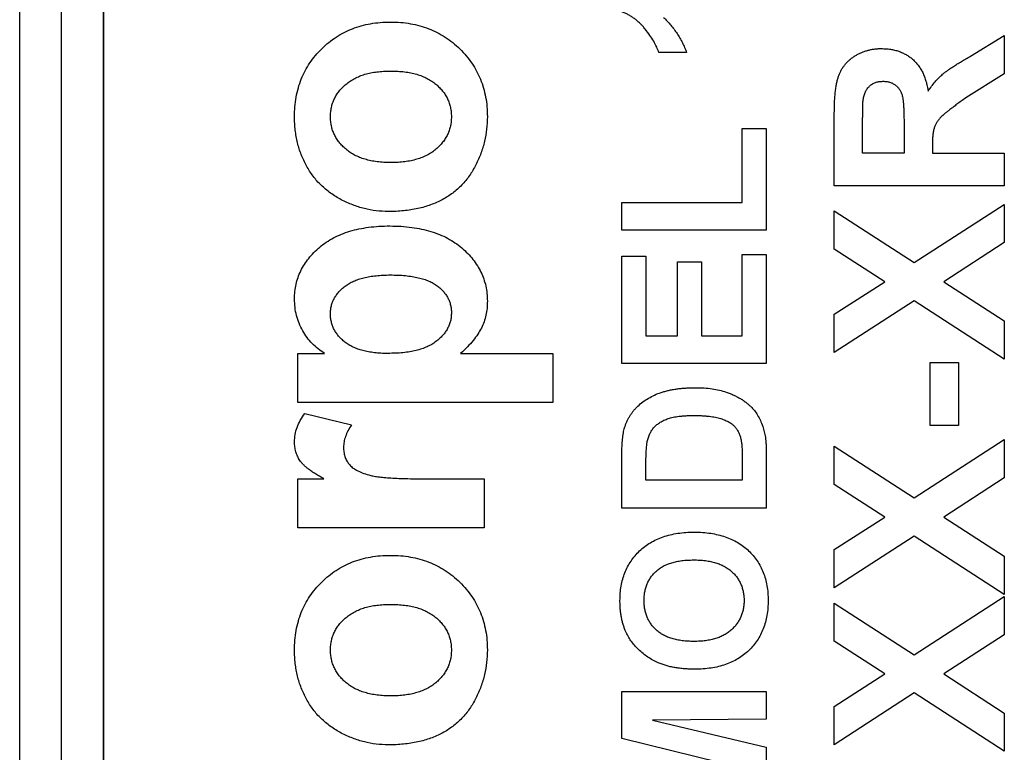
# Model space of a CAD drawing. Header units: millimetres. Extents: x 10 to 272, y 8 to 208.
# Tile 8 of 75: x 84.76 to 87.66, y 39.95 to 42.11. Entities that reach past the tile are written whole.
import ezdxf

# ---------------------------------------------------------------- set-up
doc = ezdxf.new("R2010")
doc.units = ezdxf.units.MM

msp = doc.modelspace()

# ---------------------------------------------------------------- linework, layer by layer
at = {"color": 7, "linetype": 'Continuous', "lineweight": 25}
for p, q in [((84.7611, 35.5375), (84.7611, 53.1723)), ((84.8837, 35.5375), (84.8837, 53.1723)), ((85.0062, 53.1723), (85.0062, 35.5375)), ((85.0072, 53.0029), (85.0072, 35.7069)), ((87.5582, 42.0002), (87.6572, 42.0608)), ((87.6572, 42.0608), (87.6572, 41.9484)), ((86.7229, 42.0108), (86.6412, 42.0108)), ((87.6572, 41.9484), (87.5437, 41.8773)), ((87.1572, 41.6185), (87.1572, 41.8283)), ((87.2405, 41.7146), (87.2405, 41.7963)), ((87.3623, 41.792), (87.3623, 41.7146)), ((86.8863, 41.5694), (86.8863, 41.7874)), ((86.8863, 41.7874), (86.9572, 41.7874)), ((86.9572, 41.7874), (86.9572, 41.4877)), ((87.4456, 41.7361), (87.4456, 41.7146)), ((87.3623, 41.7146), (87.2405, 41.7146)), ((87.4456, 41.7146), (87.6572, 41.7146)), ((87.6572, 41.7146), (87.6572, 41.6185)), ((87.6572, 41.6185), (87.1572, 41.6185)), ((86.5322, 41.4877), (86.5322, 41.5694)), ((86.5322, 41.5694), (86.8863, 41.5694)), ((87.3924, 41.3926), (87.6572, 41.564)), ((87.6572, 41.564), (87.6572, 41.4516)), ((87.1572, 41.4324), (87.1572, 41.5447)), ((87.1572, 41.5447), (87.3924, 41.3926)), ((86.9572, 41.4877), (86.5322, 41.4877)), ((87.6572, 41.4516), (87.4792, 41.3364)), ((86.8863, 41.1771), (86.8863, 41.4169)), ((86.8863, 41.4169), (86.9572, 41.4169)), ((86.9572, 41.4169), (86.9572, 41.0954)), ((87.3055, 41.3364), (87.1572, 41.4324)), ((86.5322, 41.0954), (86.5322, 41.4114)), ((86.5322, 41.4114), (86.603, 41.4114)), ((86.603, 41.4114), (86.603, 41.1771)), ((86.6956, 41.1771), (86.6956, 41.3951)), ((86.6956, 41.3951), (86.7665, 41.3951)), ((86.7665, 41.3951), (86.7665, 41.1771)), ((87.1572, 41.2405), (87.3055, 41.3364)), ((87.4792, 41.3364), (87.6572, 41.2212)), ((87.3924, 41.2802), (87.1572, 41.1281)), ((87.6572, 41.1088), (87.3924, 41.2802)), ((87.1572, 41.1281), (87.1572, 41.2405)), ((87.6572, 41.2212), (87.6572, 41.1088)), ((86.603, 41.1771), (86.6956, 41.1771)), ((86.7665, 41.1771), (86.8863, 41.1771)), ((85.579, 41.1255), (85.658, 41.1255)), ((85.579, 40.9813), (85.579, 41.1255)), ((86.0581, 41.1255), (86.329, 41.1255)), ((86.329, 41.1255), (86.329, 40.9813)), ((86.9572, 41.0954), (86.5322, 41.0954)), ((87.4392, 40.9133), (87.4392, 41.0992)), ((87.4392, 41.0992), (87.5226, 41.0992)), ((87.5226, 41.0992), (87.5226, 40.9133)), ((86.329, 40.9813), (85.579, 40.9813)), ((85.5998, 40.9486), (85.7369, 40.9149)), ((87.5226, 40.9133), (87.4392, 40.9133)), ((87.3924, 40.7003), (87.6572, 40.8717)), ((87.6572, 40.8717), (87.6572, 40.7593)), ((87.1572, 40.74), (87.1572, 40.8524)), ((87.1572, 40.8524), (87.3924, 40.7003)), ((86.5322, 40.6704), (86.5322, 40.8263)), ((86.8863, 40.8194), (86.8863, 40.7521)), ((86.9572, 40.8309), (86.9572, 40.6704)), ((86.603, 40.7521), (86.603, 40.7925)), ((85.579, 40.7563), (85.6555, 40.7563)), ((85.579, 40.612), (85.579, 40.7563)), ((85.9645, 40.7563), (86.1271, 40.7563)), ((86.1271, 40.7563), (86.1271, 40.612)), ((86.8863, 40.7521), (86.603, 40.7521)), ((87.6572, 40.7593), (87.4792, 40.6441)), ((87.3055, 40.6441), (87.1572, 40.74)), ((86.9572, 40.6704), (86.5322, 40.6704)), ((87.1572, 40.5481), (87.3055, 40.6441)), ((87.4792, 40.6441), (87.6572, 40.5289)), ((86.1271, 40.612), (85.579, 40.612)), ((87.3924, 40.5879), (87.1572, 40.4358)), ((87.6572, 40.4165), (87.3924, 40.5879)), ((87.1572, 40.4358), (87.1572, 40.5481)), ((87.6572, 40.5289), (87.6572, 40.4165)), ((87.3924, 40.2387), (87.6572, 40.4101)), ((87.6572, 40.4101), (87.6572, 40.2977)), ((87.1572, 40.2785), (87.1572, 40.3909)), ((87.1572, 40.3909), (87.3924, 40.2387)), ((87.6572, 40.2977), (87.4792, 40.1826)), ((87.3055, 40.1826), (87.1572, 40.2785)), ((87.1572, 40.0866), (87.3055, 40.1826)), ((87.4792, 40.1826), (87.6572, 40.0674)), ((86.5322, 39.9927), (86.5322, 40.131)), ((86.5322, 40.131), (86.9572, 40.131)), ((86.9572, 40.131), (86.9572, 40.0492)), ((87.3924, 40.1264), (87.1572, 39.9742)), ((87.6572, 39.955), (87.3924, 40.1264)), ((87.1572, 39.9742), (87.1572, 40.0866)), ((87.6572, 40.0674), (87.6572, 39.955)), ((86.9572, 40.0492), (86.6226, 40.0465)), ((86.6226, 40.0465), (86.9572, 39.9667)), ((86.8221, 39.9212), (86.5322, 39.9927)), ((86.9572, 39.9667), (86.9572, 39.8756))]:
    msp.add_line(p, q, dxfattribs=at)
for points, knots in [([(86.6412, 42.0108), (86.6391, 42.0162), (86.6348, 42.0276), (86.6258, 42.0444), (86.6145, 42.062), (86.6035, 42.0767), (86.5937, 42.0884), (86.5858, 42.0966), (86.5777, 42.1042), (86.5692, 42.1108), (86.5604, 42.1168), (86.5513, 42.1221), (86.542, 42.1268), (86.5354, 42.1292), (86.5322, 42.1305)], [0, 0, 0, 0, 0.104473, 0.218653, 0.342856, 0.479269, 0.549541, 0.617424, 0.683535, 0.748597, 0.812176, 0.874869, 0.937429, 1, 1, 1, 1]), ([(86.6546, 42.1143), (86.6584, 42.1106), (86.6658, 42.1032), (86.6763, 42.0915), (86.686, 42.0793), (86.6948, 42.0665), (86.703, 42.0533), (86.7104, 42.0396), (86.7172, 42.0255), (86.721, 42.0157), (86.7229, 42.0108)], [0, 0, 0, 0, 0.126571, 0.251425, 0.376425, 0.500093, 0.624181, 0.748133, 0.873869, 1, 1, 1, 1]), ([(85.5694, 41.8212), (85.5696, 41.8312), (85.57, 41.8508), (85.5739, 41.8795), (85.5802, 41.9069), (85.5889, 41.9328), (85.6002, 41.9574), (85.6142, 41.9805), (85.6305, 42.0023), (85.6492, 42.0223), (85.6697, 42.0407), (85.6918, 42.0566), (85.7152, 42.0702), (85.7399, 42.0815), (85.766, 42.09), (85.7934, 42.0959), (85.822, 42.0999), (85.8416, 42.1003), (85.8516, 42.1005)], [0, 0, 0, 0, 0.067253, 0.132301, 0.195046, 0.256021, 0.316611, 0.376898, 0.437681, 0.499809, 0.561756, 0.622956, 0.68348, 0.743929, 0.805438, 0.868034, 0.932747, 1, 1, 1, 1]), ([(85.8516, 42.1005), (85.8616, 42.1003), (85.8814, 42.0999), (85.9103, 42.096), (85.9379, 42.0899), (85.9642, 42.0812), (85.9892, 42.0699), (86.013, 42.0564), (86.0353, 42.0402), (86.056, 42.0217), (86.0748, 42.0013), (86.0916, 41.9797), (86.1054, 41.9565), (86.117, 41.9321), (86.1258, 41.9064), (86.132, 41.8794), (86.1361, 41.8512), (86.1365, 41.8319), (86.1367, 41.8221)], [0, 0, 0, 0, 0.067769, 0.132665, 0.195844, 0.257954, 0.318876, 0.379843, 0.441369, 0.504123, 0.566581, 0.627629, 0.687774, 0.747754, 0.808695, 0.870309, 0.933914, 1, 1, 1, 1]), ([(87.1572, 41.8283), (87.1572, 41.8347), (87.1573, 41.847), (87.1578, 41.8647), (87.159, 41.8811), (87.1603, 41.8962), (87.1622, 41.9099), (87.1645, 41.9223), (87.1672, 41.9333), (87.1703, 41.9431), (87.174, 41.9521), (87.1783, 41.9605), (87.1833, 41.9683), (87.189, 41.9757), (87.1952, 41.9828), (87.2021, 41.9893), (87.2097, 41.9953), (87.2178, 42.0009), (87.2265, 42.0058), (87.2355, 42.0103), (87.2448, 42.014), (87.2544, 42.017), (87.2643, 42.0194), (87.2745, 42.0211), (87.285, 42.0222), (87.2921, 42.0223), (87.2957, 42.0223)], [0, 0, 0, 0, 0.069826, 0.134568, 0.194655, 0.249727, 0.300289, 0.346032, 0.387438, 0.424316, 0.459073, 0.493245, 0.527114, 0.561039, 0.595222, 0.629875, 0.664986, 0.701286, 0.737968, 0.774262, 0.810851, 0.84727, 0.884509, 0.92231, 0.960504, 1, 1, 1, 1]), ([(87.2957, 42.0223), (87.3002, 42.0222), (87.3091, 42.022), (87.3222, 42.0205), (87.3346, 42.0181), (87.3465, 42.0147), (87.3576, 42.0101), (87.3683, 42.0048), (87.3783, 41.9984), (87.3877, 41.991), (87.3964, 41.9826), (87.4042, 41.9733), (87.4112, 41.9629), (87.4174, 41.9516), (87.4226, 41.9393), (87.4271, 41.926), (87.4307, 41.9118), (87.4324, 41.902), (87.4332, 41.8969)], [0, 0, 0, 0, 0.0661945, 0.1293624, 0.1907948, 0.2505245, 0.3087825, 0.3666452, 0.4237216, 0.4819105, 0.5400445, 0.599083, 0.6596564, 0.7216886, 0.786833, 0.8540489, 0.9253022, 1, 1, 1, 1]), ([(87.4332, 41.8969), (87.4365, 41.9018), (87.4428, 41.9114), (87.4532, 41.9246), (87.4642, 41.9365), (87.4739, 41.9455), (87.4825, 41.9524), (87.49, 41.958), (87.4986, 41.964), (87.5084, 41.9703), (87.5192, 41.9773), (87.5312, 41.9846), (87.5443, 41.9923), (87.5535, 41.9975), (87.5582, 42.0002)], [0, 0, 0, 0, 0.10712, 0.209649, 0.307658, 0.402219, 0.451672, 0.508779, 0.572757, 0.64366, 0.721852, 0.807549, 0.900259, 1, 1, 1, 1]), ([(85.6752, 41.822), (85.6753, 41.8266), (85.6756, 41.8358), (85.6778, 41.8493), (85.6814, 41.8622), (85.6864, 41.8746), (85.6929, 41.8863), (85.7009, 41.8975), (85.7103, 41.908), (85.7209, 41.9179), (85.733, 41.927), (85.7465, 41.9348), (85.761, 41.9416), (85.7769, 41.947), (85.7939, 41.9511), (85.8122, 41.9541), (85.8317, 41.956), (85.8451, 41.9562), (85.852, 41.9563)], [0, 0, 0, 0, 0.056165, 0.110497, 0.164341, 0.217087, 0.2708, 0.325691, 0.382082, 0.440541, 0.500847, 0.563008, 0.627493, 0.693862, 0.764654, 0.838613, 0.916743, 1, 1, 1, 1]), ([(85.852, 41.9563), (85.8591, 41.9562), (85.8728, 41.956), (85.8927, 41.9541), (85.9113, 41.9512), (85.9287, 41.947), (85.9448, 41.9416), (85.9595, 41.9348), (85.973, 41.927), (85.9852, 41.918), (85.9958, 41.908), (86.0052, 41.8975), (86.0132, 41.8863), (86.0197, 41.8746), (86.0248, 41.8622), (86.0283, 41.8493), (86.0305, 41.8358), (86.0308, 41.8266), (86.0309, 41.822)], [0, 0, 0, 0, 0.084377, 0.163662, 0.238795, 0.309595, 0.376559, 0.441065, 0.502724, 0.563021, 0.621008, 0.676943, 0.73139, 0.784668, 0.836988, 0.890397, 0.944289, 1, 1, 1, 1]), ([(87.2421, 41.8728), (87.2429, 41.8768), (87.2444, 41.8845), (87.2485, 41.8952), (87.2539, 41.9045), (87.2608, 41.9123), (87.2689, 41.9185), (87.2782, 41.9231), (87.2888, 41.9256), (87.2963, 41.926), (87.3001, 41.9261)], [0, 0, 0, 0, 0.141682, 0.27111, 0.392998, 0.511329, 0.627212, 0.743644, 0.867128, 1, 1, 1, 1]), ([(87.3001, 41.9261), (87.3036, 41.926), (87.3102, 41.9257), (87.3199, 41.9239), (87.3285, 41.9204), (87.3363, 41.9158), (87.3429, 41.9099), (87.3487, 41.903), (87.3531, 41.895), (87.3562, 41.8874), (87.358, 41.8801), (87.3591, 41.8727), (87.3601, 41.8636), (87.3609, 41.8527), (87.3616, 41.8401), (87.3619, 41.8256), (87.3623, 41.8094), (87.3623, 41.798), (87.3623, 41.792)], [0, 0, 0, 0, 0.0612046, 0.1186408, 0.1729151, 0.2260902, 0.2781803, 0.330405, 0.3843056, 0.4404515, 0.474673, 0.518532, 0.5728062, 0.6370096, 0.712416, 0.7978195, 0.8938779, 1, 1, 1, 1]), ([(87.5437, 41.8773), (87.5392, 41.874), (87.5305, 41.8678), (87.5181, 41.8588), (87.5072, 41.8505), (87.4974, 41.8433), (87.4891, 41.8366), (87.4821, 41.8308), (87.4763, 41.826), (87.4705, 41.8204), (87.4646, 41.814), (87.4589, 41.8061), (87.4543, 41.7979), (87.4508, 41.7892), (87.4484, 41.7791), (87.4469, 41.7669), (87.4457, 41.7524), (87.4457, 41.7418), (87.4456, 41.7361)], [0, 0, 0, 0, 0.09159, 0.174865, 0.249829, 0.31616, 0.3741, 0.42377, 0.464839, 0.498075, 0.554161, 0.607388, 0.658016, 0.706819, 0.760886, 0.827647, 0.9071, 1, 1, 1, 1]), ([(87.2405, 41.7963), (87.2405, 41.8014), (87.2405, 41.8109), (87.2406, 41.8245), (87.2407, 41.8364), (87.2409, 41.8468), (87.2411, 41.8555), (87.2414, 41.8627), (87.2416, 41.8683), (87.242, 41.8714), (87.2421, 41.8728)], [0, 0, 0, 0, 0.197801, 0.374648, 0.530536, 0.666795, 0.78079, 0.875187, 0.947341, 1, 1, 1, 1]), ([(85.8454, 41.5428), (85.8336, 41.5433), (85.8098, 41.5442), (85.7746, 41.5508), (85.7401, 41.562), (85.7121, 41.5745), (85.6907, 41.5869), (85.6752, 41.5969), (85.661, 41.6081), (85.6477, 41.6202), (85.6353, 41.6329), (85.624, 41.6468), (85.6138, 41.6616), (85.6045, 41.6772), (85.5963, 41.6936), (85.589, 41.7104), (85.583, 41.7277), (85.5781, 41.7455), (85.5741, 41.7637), (85.5715, 41.7825), (85.5698, 41.8017), (85.5695, 41.8146), (85.5694, 41.8212)], [0, 0, 0, 0, 0.080992, 0.162141, 0.244135, 0.328745, 0.371396, 0.413193, 0.454437, 0.495169, 0.53562, 0.576273, 0.617126, 0.658595, 0.700411, 0.742144, 0.783846, 0.825811, 0.868199, 0.911452, 0.955112, 1, 1, 1, 1]), ([(85.8531, 41.687), (85.8461, 41.6871), (85.8325, 41.6874), (85.8128, 41.6892), (85.7943, 41.6921), (85.7771, 41.6965), (85.7611, 41.7019), (85.7465, 41.7087), (85.7329, 41.7164), (85.7209, 41.7257), (85.7103, 41.7357), (85.7009, 41.7463), (85.6929, 41.7574), (85.6864, 41.7692), (85.6814, 41.7817), (85.6778, 41.7946), (85.6756, 41.8081), (85.6753, 41.8173), (85.6752, 41.822)], [0, 0, 0, 0, 0.083393, 0.162283, 0.237015, 0.307558, 0.374125, 0.438795, 0.500611, 0.560943, 0.619487, 0.675564, 0.73015, 0.783564, 0.836573, 0.890118, 0.944147, 1, 1, 1, 1]), ([(86.1367, 41.8221), (86.1363, 41.8099), (86.1355, 41.7854), (86.129, 41.7493), (86.1184, 41.7141), (86.1062, 41.6857), (86.0943, 41.6641), (86.0843, 41.6487), (86.0736, 41.6342), (86.0616, 41.6209), (86.0486, 41.6086), (86.0349, 41.5971), (86.02, 41.5869), (86.0042, 41.5776), (85.9875, 41.5692), (85.9697, 41.5623), (85.9512, 41.5562), (85.9318, 41.5512), (85.9114, 41.5475), (85.8902, 41.5449), (85.8681, 41.5432), (85.8531, 41.5429), (85.8454, 41.5428)], [0, 0, 0, 0, 0.0805423, 0.1605116, 0.240687, 0.3221684, 0.3631719, 0.4032091, 0.442755, 0.481727, 0.5208866, 0.5602122, 0.5995212, 0.639706, 0.6805303, 0.7223883, 0.7650124, 0.8088933, 0.8541389, 0.9009825, 0.9495617, 1, 1, 1, 1]), ([(86.0309, 41.822), (86.0308, 41.8173), (86.0305, 41.8081), (86.0284, 41.7946), (86.0247, 41.7817), (86.0198, 41.7692), (86.0132, 41.7574), (86.0052, 41.7463), (85.9958, 41.7357), (85.9852, 41.7257), (85.9732, 41.7164), (85.9596, 41.7087), (85.945, 41.7019), (85.929, 41.6965), (85.9118, 41.6921), (85.8933, 41.6892), (85.8736, 41.6874), (85.86, 41.6871), (85.8531, 41.687)], [0, 0, 0, 0, 0.055853, 0.109882, 0.163427, 0.216436, 0.26985, 0.324436, 0.380513, 0.439057, 0.499389, 0.561205, 0.625875, 0.692442, 0.762985, 0.837717, 0.916607, 1, 1, 1, 1]), ([(85.5694, 41.2858), (85.5696, 41.2931), (85.5701, 41.3076), (85.5737, 41.3289), (85.5794, 41.3494), (85.5875, 41.369), (85.5982, 41.3877), (85.611, 41.4055), (85.6262, 41.4225), (85.6436, 41.4384), (85.6628, 41.4533), (85.6844, 41.4657), (85.7074, 41.4768), (85.7326, 41.4853), (85.7593, 41.4923), (85.788, 41.4969), (85.8184, 41.5001), (85.8393, 41.5004), (85.8501, 41.5005)], [0, 0, 0, 0, 0.0555671, 0.109859, 0.1631562, 0.2166522, 0.2707656, 0.3260317, 0.3830913, 0.4430644, 0.5046299, 0.5673284, 0.6315888, 0.6984129, 0.7682799, 0.8415018, 0.9186424, 1, 1, 1, 1]), ([(85.8501, 41.5005), (85.8611, 41.5003), (85.8825, 41.4999), (85.9137, 41.4968), (85.943, 41.492), (85.9705, 41.4849), (85.9961, 41.4758), (86.0198, 41.4647), (86.0417, 41.4515), (86.0613, 41.4363), (86.0791, 41.4199), (86.0945, 41.4024), (86.1075, 41.384), (86.1181, 41.3648), (86.1264, 41.3446), (86.1325, 41.3237), (86.136, 41.3018), (86.1365, 41.287), (86.1367, 41.2795)], [0, 0, 0, 0, 0.08164, 0.158774, 0.231763, 0.301482, 0.368471, 0.432847, 0.495248, 0.556895, 0.616729, 0.674021, 0.729383, 0.783169, 0.836551, 0.890199, 0.944286, 1, 1, 1, 1]), ([(85.6752, 41.2424), (85.6753, 41.2463), (85.6757, 41.2542), (85.6776, 41.2657), (85.6812, 41.2766), (85.6858, 41.2871), (85.6921, 41.297), (85.6996, 41.3065), (85.7084, 41.3155), (85.7186, 41.3238), (85.7302, 41.3315), (85.7433, 41.3381), (85.7578, 41.3438), (85.7737, 41.3485), (85.7911, 41.3519), (85.8099, 41.3544), (85.8301, 41.3561), (85.844, 41.3562), (85.8513, 41.3563)], [0, 0, 0, 0, 0.0507098, 0.1001036, 0.1485241, 0.1969826, 0.2467572, 0.2982818, 0.3512828, 0.407715, 0.4668809, 0.5287657, 0.5949074, 0.6656569, 0.7407865, 0.8216004, 0.9077315, 1, 1, 1, 1]), ([(85.8513, 41.3563), (85.859, 41.3562), (85.8738, 41.3561), (85.8953, 41.3546), (85.915, 41.352), (85.9332, 41.3487), (85.9496, 41.3441), (85.9644, 41.3388), (85.9775, 41.3323), (85.9889, 41.3248), (85.9988, 41.3166), (86.0074, 41.3079), (86.0147, 41.2986), (86.0206, 41.2888), (86.0253, 41.2786), (86.0286, 41.2677), (86.0306, 41.2564), (86.0308, 41.2487), (86.0309, 41.2448)], [0, 0, 0, 0, 0.097563, 0.187729, 0.272029, 0.349422, 0.42103, 0.48716, 0.548062, 0.605685, 0.65921, 0.710719, 0.759885, 0.807898, 0.855234, 0.902316, 0.950529, 1, 1, 1, 1]), ([(85.658, 41.1255), (85.6515, 41.1298), (85.6385, 41.1384), (85.6211, 41.1541), (85.6061, 41.1722), (85.593, 41.1922), (85.5824, 41.2138), (85.5749, 41.2368), (85.5702, 41.2609), (85.5697, 41.2774), (85.5694, 41.2858)], [0, 0, 0, 0, 0.1223184, 0.2439707, 0.3659262, 0.4906196, 0.6162426, 0.7417871, 0.8687384, 1, 1, 1, 1]), ([(86.1367, 41.2795), (86.1366, 41.2724), (86.1362, 41.2584), (86.1325, 41.238), (86.1273, 41.2184), (86.1192, 41.1997), (86.1084, 41.1814), (86.0947, 41.1629), (86.0778, 41.144), (86.0649, 41.1319), (86.0581, 41.1255)], [0, 0, 0, 0, 0.119466, 0.234541, 0.34708, 0.45852, 0.575257, 0.702649, 0.844308, 1, 1, 1, 1]), ([(85.8437, 41.1255), (85.837, 41.1255), (85.8239, 41.1256), (85.8049, 41.1274), (85.7871, 41.1299), (85.7707, 41.1335), (85.7556, 41.1381), (85.7417, 41.1438), (85.729, 41.1505), (85.7177, 41.1584), (85.7078, 41.167), (85.699, 41.1761), (85.6917, 41.1859), (85.6856, 41.1961), (85.6809, 41.207), (85.6777, 41.2184), (85.6754, 41.2302), (85.6753, 41.2383), (85.6752, 41.2424)], [0, 0, 0, 0, 0.0881822, 0.1707783, 0.2486327, 0.3215191, 0.3898891, 0.454892, 0.517123, 0.5767217, 0.6336712, 0.6886392, 0.7408824, 0.7924023, 0.8435942, 0.8946359, 0.946387, 1, 1, 1, 1]), ([(86.0309, 41.2448), (86.0308, 41.2407), (86.0305, 41.2326), (86.0284, 41.2208), (86.0247, 41.2094), (86.0197, 41.1984), (86.0132, 41.1881), (86.0052, 41.1782), (85.9959, 41.1688), (85.9852, 41.1599), (85.973, 41.1517), (85.9591, 41.1447), (85.9437, 41.1386), (85.9266, 41.134), (85.9081, 41.13), (85.888, 41.1273), (85.8664, 41.1259), (85.8515, 41.1256), (85.8437, 41.1255)], [0, 0, 0, 0, 0.049167, 0.097775, 0.145483, 0.193468, 0.242725, 0.293156, 0.346707, 0.402636, 0.461615, 0.524206, 0.590584, 0.661737, 0.737903, 0.819216, 0.906668, 1, 1, 1, 1]), ([(86.5403, 40.9067), (86.5413, 40.9098), (86.5432, 40.9158), (86.5467, 40.9246), (86.551, 40.933), (86.5554, 40.9413), (86.5608, 40.949), (86.5663, 40.9566), (86.5727, 40.9636), (86.5816, 40.9727), (86.5941, 40.9832), (86.6107, 40.9941), (86.6288, 41.0034), (86.6451, 41.0098), (86.6589, 41.014), (86.67, 41.0168), (86.6817, 41.0192), (86.6939, 41.0212), (86.7068, 41.0227), (86.7203, 41.0238), (86.7343, 41.0244), (86.7439, 41.0245), (86.7488, 41.0245)], [0, 0, 0, 0, 0.037276, 0.073881, 0.110355, 0.146723, 0.182897, 0.219217, 0.255934, 0.293058, 0.368269, 0.444736, 0.523447, 0.604997, 0.647505, 0.69179, 0.737961, 0.786111, 0.836323, 0.888669, 0.943199, 1, 1, 1, 1]), ([(86.7488, 41.0245), (86.7572, 41.0244), (86.7735, 41.0242), (86.7971, 41.0216), (86.8189, 41.0179), (86.8326, 41.0136), (86.8392, 41.0116)], [0, 0, 0, 0, 0.275802, 0.533396, 0.774073, 1, 1, 1, 1]), ([(86.8392, 41.0116), (86.843, 41.0103), (86.8504, 41.0076), (86.8612, 41.003), (86.8714, 40.9979), (86.8811, 40.9925), (86.8903, 40.9866), (86.8988, 40.9803), (86.9069, 40.9736), (86.9118, 40.9687), (86.9143, 40.9663)], [0, 0, 0, 0, 0.136361, 0.268243, 0.396888, 0.522663, 0.64515, 0.764832, 0.882961, 1, 1, 1, 1]), ([(86.9143, 40.9663), (86.9178, 40.9624), (86.925, 40.9543), (86.934, 40.9401), (86.942, 40.924), (86.946, 40.9124), (86.9482, 40.9064)], [0, 0, 0, 0, 0.227035, 0.468179, 0.723729, 1, 1, 1, 1]), ([(85.5694, 40.8652), (85.5698, 40.8724), (85.5706, 40.8868), (85.5764, 40.9082), (85.5862, 40.9291), (85.5951, 40.9419), (85.5998, 40.9486)], [0, 0, 0, 0, 0.239015, 0.480055, 0.731757, 1, 1, 1, 1]), ([(86.6071, 40.8664), (86.6081, 40.8705), (86.61, 40.8784), (86.6145, 40.8895), (86.6202, 40.8994), (86.6271, 40.9084), (86.6354, 40.9162), (86.6451, 40.9232), (86.6563, 40.929), (86.6667, 40.9332), (86.6758, 40.936), (86.6836, 40.9378), (86.692, 40.9393), (86.7012, 40.9406), (86.7111, 40.9416), (86.7217, 40.9423), (86.733, 40.9427), (86.7408, 40.9428), (86.7449, 40.9428)], [0, 0, 0, 0, 0.072326, 0.14076, 0.206672, 0.270841, 0.335925, 0.403933, 0.476783, 0.554719, 0.596899, 0.642963, 0.692473, 0.746122, 0.803501, 0.864639, 0.930125, 1, 1, 1, 1]), ([(86.7449, 40.9428), (86.7489, 40.9428), (86.7567, 40.9427), (86.7681, 40.9423), (86.7789, 40.9416), (86.789, 40.9406), (86.7985, 40.9393), (86.8073, 40.9378), (86.8155, 40.9359), (86.8253, 40.9332), (86.8362, 40.9293), (86.8476, 40.9237), (86.8571, 40.9175), (86.8646, 40.9104), (86.8705, 40.9025), (86.8754, 40.8938), (86.8795, 40.8841), (86.8813, 40.8773), (86.8823, 40.8738)], [0, 0, 0, 0, 0.071936, 0.139859, 0.203811, 0.264395, 0.321132, 0.374595, 0.424483, 0.470822, 0.555428, 0.630636, 0.697509, 0.756983, 0.814121, 0.873557, 0.935082, 1, 1, 1, 1]), ([(85.7369, 40.9149), (85.7334, 40.9092), (85.7266, 40.8984), (85.7193, 40.8816), (85.7146, 40.8653), (85.714, 40.8546), (85.7136, 40.8494)], [0, 0, 0, 0, 0.284935, 0.542857, 0.779294, 1, 1, 1, 1]), ([(86.5322, 40.8263), (86.5322, 40.8305), (86.5322, 40.8388), (86.5327, 40.8508), (86.5332, 40.8621), (86.5342, 40.8725), (86.5352, 40.8822), (86.5366, 40.8911), (86.5383, 40.8992), (86.5396, 40.9043), (86.5403, 40.9067)], [0, 0, 0, 0, 0.15747, 0.30663, 0.445395, 0.573987, 0.694437, 0.804898, 0.906812, 1, 1, 1, 1]), ([(86.9482, 40.9064), (86.9489, 40.9039), (86.9505, 40.8989), (86.9521, 40.8909), (86.9539, 40.8824), (86.9549, 40.8732), (86.956, 40.8635), (86.9566, 40.8531), (86.9571, 40.8422), (86.9571, 40.8347), (86.9572, 40.8309)], [0, 0, 0, 0, 0.099891, 0.207319, 0.32085, 0.442316, 0.570169, 0.705422, 0.849411, 1, 1, 1, 1]), ([(85.6555, 40.7563), (85.6512, 40.7588), (85.6429, 40.7636), (85.631, 40.7707), (85.6204, 40.7778), (85.6111, 40.7847), (85.6028, 40.7912), (85.5959, 40.7978), (85.5899, 40.804), (85.5839, 40.8122), (85.5781, 40.8229), (85.5729, 40.8362), (85.5701, 40.8505), (85.5696, 40.8602), (85.5694, 40.8652)], [0, 0, 0, 0, 0.101582, 0.195976, 0.282074, 0.360908, 0.432832, 0.497131, 0.555658, 0.607536, 0.704438, 0.801726, 0.898654, 1, 1, 1, 1]), ([(86.603, 40.7925), (86.603, 40.7969), (86.6031, 40.8054), (86.6032, 40.8174), (86.6036, 40.8284), (86.604, 40.8382), (86.6046, 40.8469), (86.6052, 40.8544), (86.6061, 40.8608), (86.6068, 40.8647), (86.6071, 40.8664)], [0, 0, 0, 0, 0.178079, 0.341234, 0.488361, 0.621754, 0.738068, 0.84073, 0.927658, 1, 1, 1, 1]), ([(86.8823, 40.8738), (86.8826, 40.8723), (86.8833, 40.8691), (86.8841, 40.8639), (86.8848, 40.8581), (86.8854, 40.8516), (86.8858, 40.8445), (86.8861, 40.8367), (86.8863, 40.8282), (86.8863, 40.8224), (86.8863, 40.8194)], [0, 0, 0, 0, 0.0843134, 0.17906, 0.287256, 0.4061366, 0.5356538, 0.6790906, 0.8333269, 1, 1, 1, 1]), ([(85.7136, 40.8494), (85.7138, 40.8447), (85.7142, 40.8356), (85.7173, 40.8225), (85.7223, 40.8105), (85.7295, 40.7994), (85.7395, 40.7894), (85.7527, 40.7809), (85.7692, 40.7737), (85.7853, 40.7683), (85.8009, 40.7648), (85.8157, 40.7624), (85.8335, 40.7606), (85.8541, 40.7589), (85.8776, 40.7578), (85.904, 40.7569), (85.9333, 40.7563), (85.9538, 40.7563), (85.9645, 40.7563)], [0, 0, 0, 0, 0.047051, 0.091596, 0.134789, 0.178167, 0.223829, 0.275881, 0.335712, 0.404792, 0.446161, 0.496256, 0.556147, 0.625989, 0.704794, 0.793638, 0.892036, 1, 1, 1, 1]), ([(86.5267, 40.3973), (86.5269, 40.4048), (86.5273, 40.4194), (86.5299, 40.4408), (86.5344, 40.461), (86.5409, 40.48), (86.5489, 40.4979), (86.559, 40.5147), (86.5708, 40.5303), (86.5843, 40.5447), (86.5995, 40.5576), (86.6162, 40.5689), (86.6343, 40.5784), (86.6538, 40.5862), (86.6747, 40.5922), (86.697, 40.5965), (86.7207, 40.5991), (86.7369, 40.5994), (86.7453, 40.5995)], [0, 0, 0, 0, 0.06654, 0.13022, 0.191362, 0.250596, 0.30863, 0.366331, 0.424068, 0.482723, 0.541892, 0.601416, 0.661683, 0.723504, 0.787984, 0.855208, 0.925639, 1, 1, 1, 1]), ([(86.7453, 40.5995), (86.7536, 40.5994), (86.7697, 40.5991), (86.7932, 40.5965), (86.8154, 40.5923), (86.8361, 40.5862), (86.8555, 40.5786), (86.8735, 40.5691), (86.8902, 40.558), (86.9052, 40.5451), (86.9188, 40.5309), (86.9305, 40.5153), (86.9405, 40.4987), (86.9486, 40.4809), (86.9549, 40.4619), (86.9594, 40.4418), (86.9621, 40.4205), (86.9624, 40.406), (86.9626, 40.3985)], [0, 0, 0, 0, 0.0742782, 0.1446057, 0.2116665, 0.275783, 0.3378631, 0.3982502, 0.45762, 0.5167683, 0.5753899, 0.6331002, 0.6909135, 0.7490473, 0.8082978, 0.869542, 0.9333335, 1, 1, 1, 1]), ([(85.5694, 40.252), (85.5696, 40.2619), (85.57, 40.2816), (85.5739, 40.3103), (85.5802, 40.3376), (85.5889, 40.3636), (85.6002, 40.3881), (85.6142, 40.4112), (85.6305, 40.433), (85.6492, 40.4531), (85.6697, 40.4715), (85.6918, 40.4874), (85.7152, 40.501), (85.7399, 40.5123), (85.766, 40.5208), (85.7934, 40.5267), (85.822, 40.5307), (85.8416, 40.5311), (85.8516, 40.5313)], [0, 0, 0, 0, 0.067253, 0.132301, 0.195046, 0.256021, 0.316611, 0.376898, 0.437681, 0.499809, 0.561756, 0.622956, 0.68348, 0.743929, 0.805438, 0.868034, 0.932747, 1, 1, 1, 1]), ([(85.8516, 40.5313), (85.8616, 40.5311), (85.8814, 40.5307), (85.9103, 40.5267), (85.9379, 40.5207), (85.9642, 40.5119), (85.9892, 40.5007), (86.013, 40.4872), (86.0353, 40.471), (86.056, 40.4524), (86.0748, 40.4321), (86.0916, 40.4104), (86.1054, 40.3872), (86.117, 40.3629), (86.1258, 40.3372), (86.132, 40.3102), (86.1361, 40.282), (86.1365, 40.2627), (86.1367, 40.2529)], [0, 0, 0, 0, 0.067769, 0.132665, 0.195844, 0.257954, 0.318876, 0.379843, 0.441369, 0.504123, 0.566581, 0.627629, 0.687774, 0.747754, 0.808695, 0.870309, 0.933914, 1, 1, 1, 1]), ([(86.5976, 40.3984), (86.5977, 40.4028), (86.5979, 40.4114), (86.5996, 40.424), (86.6025, 40.4359), (86.6063, 40.4472), (86.6115, 40.4577), (86.6177, 40.4676), (86.6252, 40.4768), (86.6337, 40.4854), (86.6433, 40.493), (86.6542, 40.4998), (86.6662, 40.5053), (86.6794, 40.51), (86.6937, 40.5135), (86.7092, 40.516), (86.7258, 40.5175), (86.7373, 40.5177), (86.7432, 40.5178)], [0, 0, 0, 0, 0.061794, 0.120877, 0.177775, 0.233446, 0.28795, 0.342535, 0.397207, 0.45353, 0.511063, 0.570081, 0.632084, 0.696702, 0.765669, 0.838738, 0.916729, 1, 1, 1, 1]), ([(86.7432, 40.5178), (86.7492, 40.5177), (86.7609, 40.5176), (86.7777, 40.5159), (86.7935, 40.5134), (86.808, 40.5098), (86.8214, 40.505), (86.8337, 40.4992), (86.8448, 40.4924), (86.8548, 40.4845), (86.8634, 40.4758), (86.8711, 40.4665), (86.8775, 40.4566), (86.8827, 40.4461), (86.8868, 40.435), (86.8897, 40.4233), (86.8914, 40.411), (86.8917, 40.4026), (86.8918, 40.3984)], [0, 0, 0, 0, 0.083389, 0.161969, 0.235618, 0.304891, 0.370742, 0.433296, 0.493598, 0.552087, 0.609072, 0.664664, 0.719234, 0.773119, 0.827864, 0.883245, 0.940678, 1, 1, 1, 1]), ([(85.6752, 40.2527), (85.6753, 40.2574), (85.6756, 40.2666), (85.6778, 40.2801), (85.6814, 40.293), (85.6864, 40.3053), (85.6929, 40.3171), (85.7009, 40.3282), (85.7103, 40.3388), (85.7209, 40.3487), (85.733, 40.3578), (85.7465, 40.3655), (85.761, 40.3723), (85.7769, 40.3778), (85.7939, 40.3819), (85.8122, 40.3849), (85.8317, 40.3867), (85.8451, 40.3869), (85.852, 40.387)], [0, 0, 0, 0, 0.056165, 0.110497, 0.164341, 0.217087, 0.2708, 0.325691, 0.382082, 0.440541, 0.500847, 0.563008, 0.627493, 0.693862, 0.764654, 0.838613, 0.916743, 1, 1, 1, 1]), ([(85.852, 40.387), (85.8591, 40.3869), (85.8728, 40.3867), (85.8927, 40.3849), (85.9113, 40.3819), (85.9287, 40.3777), (85.9448, 40.3724), (85.9595, 40.3656), (85.973, 40.3577), (85.9852, 40.3488), (85.9958, 40.3388), (86.0052, 40.3282), (86.0132, 40.3171), (86.0197, 40.3053), (86.0248, 40.293), (86.0283, 40.2801), (86.0305, 40.2666), (86.0308, 40.2574), (86.0309, 40.2527)], [0, 0, 0, 0, 0.084377, 0.163662, 0.238795, 0.309595, 0.376559, 0.441065, 0.502724, 0.563021, 0.621008, 0.676943, 0.73139, 0.784668, 0.836988, 0.890397, 0.944289, 1, 1, 1, 1]), ([(86.5434, 40.3078), (86.5421, 40.3111), (86.5394, 40.3177), (86.536, 40.328), (86.5332, 40.3387), (86.5307, 40.3497), (86.5291, 40.3611), (86.5276, 40.3728), (86.5269, 40.385), (86.5268, 40.3932), (86.5267, 40.3973)], [0, 0, 0, 0, 0.115824, 0.23411, 0.354106, 0.476628, 0.602521, 0.731466, 0.863531, 1, 1, 1, 1]), ([(86.7444, 40.2781), (86.7385, 40.2782), (86.7269, 40.2783), (86.7102, 40.2799), (86.6946, 40.2825), (86.6802, 40.286), (86.6669, 40.2907), (86.6548, 40.2964), (86.6438, 40.3031), (86.6341, 40.311), (86.6255, 40.3196), (86.618, 40.3289), (86.6116, 40.3389), (86.6065, 40.3495), (86.6024, 40.3608), (86.5997, 40.3728), (86.5979, 40.3853), (86.5977, 40.394), (86.5976, 40.3984)], [0, 0, 0, 0, 0.083102, 0.160959, 0.233988, 0.302872, 0.36793, 0.429681, 0.48918, 0.546879, 0.60338, 0.658546, 0.712973, 0.767992, 0.823045, 0.879942, 0.938625, 1, 1, 1, 1]), ([(86.8918, 40.3984), (86.8917, 40.3941), (86.8914, 40.3857), (86.8898, 40.3734), (86.8867, 40.3617), (86.8826, 40.3506), (86.8774, 40.34), (86.8709, 40.33), (86.8633, 40.3206), (86.8545, 40.3118), (86.8446, 40.3037), (86.8335, 40.2969), (86.8213, 40.2911), (86.808, 40.2863), (86.7937, 40.2825), (86.7782, 40.28), (86.7617, 40.2783), (86.7503, 40.2782), (86.7444, 40.2781)], [0, 0, 0, 0, 0.05953, 0.117165, 0.172837, 0.227775, 0.282559, 0.337869, 0.393963, 0.45171, 0.5109, 0.571622, 0.634038, 0.699373, 0.768221, 0.841021, 0.917903, 1, 1, 1, 1]), ([(86.9626, 40.3985), (86.9624, 40.391), (86.9621, 40.3763), (86.9594, 40.3548), (86.9549, 40.3345), (86.9486, 40.3154), (86.9406, 40.2974), (86.9307, 40.2806), (86.9189, 40.2651), (86.9055, 40.2508), (86.8905, 40.2379), (86.8739, 40.2268), (86.8561, 40.2173), (86.8369, 40.2097), (86.8164, 40.2036), (86.7945, 40.1994), (86.7713, 40.1968), (86.7554, 40.1965), (86.7472, 40.1963)], [0, 0, 0, 0, 0.0675549, 0.1322243, 0.1940804, 0.2539252, 0.3125272, 0.3705373, 0.4283558, 0.4870972, 0.5461629, 0.6054325, 0.6654829, 0.7269697, 0.7907177, 0.8571542, 0.9266008, 1, 1, 1, 1]), ([(86.6392, 40.2153), (86.6339, 40.2178), (86.6234, 40.2227), (86.6085, 40.2319), (86.5944, 40.2423), (86.5813, 40.2538), (86.5693, 40.2662), (86.559, 40.2795), (86.5501, 40.2932), (86.5456, 40.303), (86.5434, 40.3078)], [0, 0, 0, 0, 0.128922, 0.256327, 0.384645, 0.513589, 0.640961, 0.763921, 0.883101, 1, 1, 1, 1]), ([(85.8454, 39.9736), (85.8336, 39.974), (85.8098, 39.975), (85.7746, 39.9816), (85.7401, 39.9928), (85.7121, 40.0053), (85.6907, 40.0177), (85.6752, 40.0277), (85.661, 40.0389), (85.6477, 40.0509), (85.6353, 40.0637), (85.624, 40.0776), (85.6138, 40.0924), (85.6045, 40.108), (85.5963, 40.1243), (85.589, 40.1412), (85.583, 40.1585), (85.5781, 40.1763), (85.5741, 40.1945), (85.5715, 40.2132), (85.5698, 40.2325), (85.5695, 40.2454), (85.5694, 40.252)], [0, 0, 0, 0, 0.080992, 0.162141, 0.244135, 0.328745, 0.371396, 0.413193, 0.454437, 0.495169, 0.53562, 0.576273, 0.617126, 0.658595, 0.700411, 0.742144, 0.783846, 0.825811, 0.868199, 0.911452, 0.955112, 1, 1, 1, 1]), ([(85.8531, 40.1178), (85.8461, 40.1179), (85.8325, 40.1181), (85.8128, 40.12), (85.7943, 40.1228), (85.7771, 40.1273), (85.7611, 40.1326), (85.7465, 40.1394), (85.7329, 40.1472), (85.7209, 40.1564), (85.7103, 40.1665), (85.7009, 40.177), (85.6929, 40.1882), (85.6864, 40.2), (85.6814, 40.2124), (85.6778, 40.2254), (85.6756, 40.2389), (85.6753, 40.2481), (85.6752, 40.2527)], [0, 0, 0, 0, 0.083393, 0.162283, 0.237015, 0.307558, 0.374125, 0.438795, 0.500611, 0.560943, 0.619487, 0.675564, 0.73015, 0.783564, 0.836573, 0.890118, 0.944147, 1, 1, 1, 1]), ([(86.1367, 40.2529), (86.1363, 40.2406), (86.1355, 40.2162), (86.129, 40.1801), (86.1184, 40.1449), (86.1062, 40.1165), (86.0943, 40.0948), (86.0843, 40.0795), (86.0736, 40.065), (86.0616, 40.0517), (86.0486, 40.0394), (86.0349, 40.0279), (86.02, 40.0176), (86.0042, 40.0083), (85.9875, 40), (85.9697, 39.993), (85.9512, 39.987), (85.9318, 39.982), (85.9114, 39.9783), (85.8902, 39.9756), (85.8681, 39.9739), (85.8531, 39.9737), (85.8454, 39.9736)], [0, 0, 0, 0, 0.080542, 0.160512, 0.240687, 0.322168, 0.363172, 0.403209, 0.442755, 0.481727, 0.520887, 0.560212, 0.599521, 0.639706, 0.68053, 0.722388, 0.765012, 0.808893, 0.854139, 0.900982, 0.949562, 1, 1, 1, 1]), ([(86.0309, 40.2527), (86.0308, 40.2481), (86.0305, 40.2389), (86.0284, 40.2254), (86.0247, 40.2124), (86.0198, 40.2), (86.0132, 40.1882), (86.0052, 40.177), (85.9958, 40.1665), (85.9852, 40.1564), (85.9732, 40.1472), (85.9596, 40.1394), (85.945, 40.1326), (85.929, 40.1273), (85.9118, 40.1228), (85.8933, 40.12), (85.8736, 40.1181), (85.86, 40.1179), (85.8531, 40.1178)], [0, 0, 0, 0, 0.055853, 0.109882, 0.163427, 0.216436, 0.26985, 0.324436, 0.380513, 0.439057, 0.499389, 0.561205, 0.625875, 0.692442, 0.762985, 0.837717, 0.916607, 1, 1, 1, 1]), ([(86.7472, 40.1963), (86.742, 40.1964), (86.7317, 40.1964), (86.7165, 40.1975), (86.702, 40.1988), (86.6882, 40.201), (86.675, 40.2036), (86.6624, 40.2068), (86.6505, 40.2107), (86.6429, 40.2138), (86.6392, 40.2153)], [0, 0, 0, 0, 0.142626, 0.280099, 0.411798, 0.538154, 0.660002, 0.777042, 0.890637, 1, 1, 1, 1])]:
    msp.add_open_spline(points, degree=3, knots=knots, dxfattribs=at)

doc.saveas('drawing.dxf')
